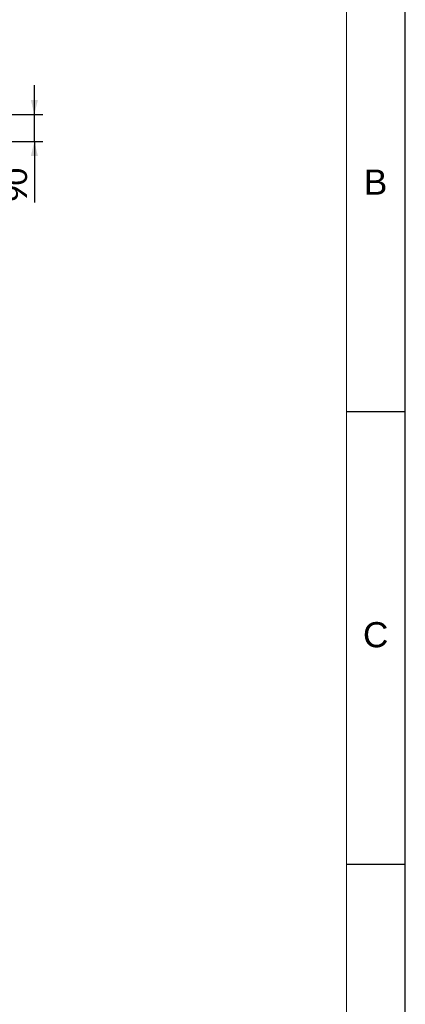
# Paper-space layout 'Sheet1' of a CAD drawing. Header units: millimetres. Extents: x 0 to 23548, y 0 to 16632.
# Tile 142 of 143: x 22260 to 23548, y 11629 to 14919. Entities that reach past the tile are written whole.
import ezdxf

# ---------------------------------------------------------------- set-up
doc = ezdxf.new("R2010")
doc.units = ezdxf.units.MM
doc.linetypes.add('SLD-Sólida', pattern=[0])
doc.layers.add('DETALHAMENTO', color=8, linetype='SLD-Sólida')
doc.styles.add('SLDTEXTSTYLE0', font='ARIAL.TTF')
doc.styles.add('SLDTEXTSTYLE2', font='CALIBRI.TTF')
doc.dimstyles.new('SLDDIMSTYLE2', dxfattribs={"dimtxt": 72.8, "dimasz": 49, "dimexe": 0, "dimexo": 0.0625, "dimgap": 18.2, "dimtad": 1, "dimrnd": 1e-09, "dimzin": 12, "dimdsep": 46, "dimtxsty": 'SLDTEXTSTYLE2', "dimsah": 1, "dimcen": 0.09, "dimadec": 0, "dimazin": 3, "dimtfac": 1, "dimtmove": 0, "dimatfit": 0, "dimfxl": 0, "dimfrac": 2, "dimtolj": 1, "dimtzin": 12, "dimarcsym": 0})

# ---------------------------------------------------------------- blocks, each defined once
blk = doc.blocks.new('_D_28')
at = {"layer": 'DETALHAMENTO', "ltscale": 28}
for p, q in [((22309.1, 14601.7), (22309.1, 14699.7)), ((21995.6, 14601.7), (22337.1, 14601.7)), ((22309.1, 14511.7), (22309.1, 14601.7)), ((21995.6, 14511.7), (22337.1, 14511.7)), ((22309.1, 14511.7), (22309.1, 14307.8))]:
    blk.add_line(p, q, dxfattribs=at)
for points in [[(22309.1, 14601.7), (22321, 14650.7), (22297.2, 14650.7)], [(22309.1, 14511.7), (22297.2, 14462.7), (22321, 14462.7)]]:
    blk.add_solid(points, dxfattribs=at)
at = {"layer": 'DETALHAMENTO', "ltscale": 28, "insert": (22212, 14307.8), "char_height": 72.8, "attachment_point": 1, "rotation": 90, "style": 'SLDTEXTSTYLE2'}
blk.add_mtext('90', dxfattribs=at)

psp = doc.layouts.new('Sheet1')

# ---------------------------------------------------------------- linework, layer by layer
at = {"color": 7, "linetype": 'SLD-Sólida', "lineweight": 18, "ltscale": 28}
psp.add_line((23352, 196), (23352, 16436), dxfattribs=at)
at = {"layer": 'DETALHAMENTO', "color": 7, "ltscale": 28}
for p, q in [((23548, 13608), (23548, 15120)), ((23548, 13608), (23548, 15120)), ((23548, 13608), (23548, 15120)), ((23548, 12096), (23548, 13608)), ((23548, 12096), (23548, 13608)), ((23548, 12096), (23548, 13608)), ((23548, 10584), (23548, 12096)), ((23548, 10584), (23548, 12096)), ((23548, 10584), (23548, 12096))]:
    psp.add_line(p, q, dxfattribs=at)
at = {"layer": 'DETALHAMENTO', "color": 7, "linetype": 'SLD-Sólida', "ltscale": 28}
for p, q in [((23548, 13608), (23352, 13608)), ((23548, 12096), (23352, 12096))]:
    psp.add_line(p, q, dxfattribs=at)

# ---------------------------------------------------------------- texts
at = {"layer": 'DETALHAMENTO', "color": 7, "ltscale": 28, "char_height": 84, "attachment_point": 1, "style": 'SLDTEXTSTYLE0'}
for s, insert in [('B', (23409.723, 14418.001)), ('C', (23406.625, 12906.001))]:
    psp.add_mtext(s, dxfattribs=dict(at, insert=insert))

# ---------------------------------------------------------------- dimensions: what is measured, and where the dimension line sits
at = {"layer": 'DETALHAMENTO', "ltscale": 28}
dim = psp.add_linear_dim(base=(22309.11, 14601.684), p1=(21967.591, 14511.684), p2=(21967.591, 14601.684), angle=90, dimstyle='SLDDIMSTYLE2', dxfattribs=at)
dim.commit()
dim.dimension.update_dxf_attribs({"geometry": '_D_28', "text_midpoint": (22309.11, 14357.057), "dimtype": 160})

doc.saveas('drawing.dxf')
